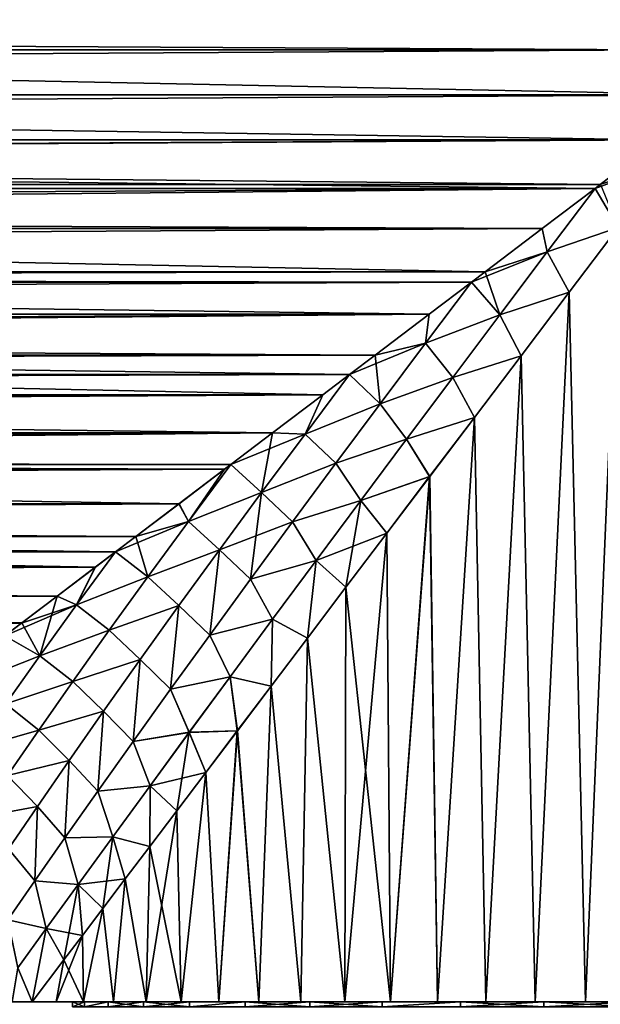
# Model space of a CAD drawing. Header units: metres. Extents: x -109 to 109, y -108 to 40.
# Tile 208 of 230: x 62 to 74, y -60 to -39. Entities that reach past the tile are written whole.
import ezdxf

# ---------------------------------------------------------------- set-up
doc = ezdxf.new("R2010")
doc.units = ezdxf.units.M
doc.layers.add('solid_K_24_42_17_000C74_XXXX', color=7, linetype='CONTINUOUS')

msp = doc.modelspace()

# ---------------------------------------------------------------- linework, layer by layer
at = {"layer": 'solid_K_24_42_17_000C74_XXXX'}
for points in [[(74.087051, -39.172718, -15.492612), (15.48271, -39.759857, -15.550629), (15.291994, -38.517078, -15.401139)], [(-75.287918, -40.082531, 15.572997), (75.287918, -40.082531, 15.572997), (74.086754, -39.172485, 15.492585)], [(-74.086754, -39.172489, 15.492585), (-75.287918, -40.082531, 15.572997), (74.086754, -39.172485, 15.492585)], [(74.087051, -39.172718, -15.492612), (75.288063, -40.082642, -15.573004), (15.48271, -39.759857, -15.550629)], [(15.48271, -39.759857, -15.550629), (76.5, -41, -15.6), (15.545517, -41, -15.6)], [(75.288063, -40.082642, -15.573004), (76.5, -41, -15.6), (15.48271, -39.759857, -15.550629)], [(75.287918, -40.082531, 15.572997), (-76.5, -41, 15.6), (76.5, -41, 15.6)], [(-75.287918, -40.082531, 15.572997), (-76.5, -41, 15.6), (75.287918, -40.082531, 15.572997)], [(76.5, -41, 15.6), (-76.5, -41, 15.6), (-75.28791, -41.917477, 15.572997)], [(75.28791, -41.917473, 15.572997), (76.5, -41, 15.6), (-75.28791, -41.917477, 15.572997)], [(75.288071, -41.917355, -15.573004), (15.482705, -42.240196, -15.550624), (15.545517, -41, -15.6)], [(76.5, -41, -15.6), (75.288071, -41.917355, -15.573004), (15.545517, -41, -15.6)], [(75.28791, -41.917473, 15.572997), (-75.28791, -41.917477, 15.572997), (-74.086739, -42.827526, 15.492584)], [(74.086739, -42.827522, 15.492584), (75.28791, -41.917473, 15.572997), (-74.086739, -42.827526, 15.492584)], [(75.288071, -41.917355, -15.573004), (74.087059, -42.827274, -15.492613), (15.482705, -42.240196, -15.550624)], [(75.472038, -42.357876, 15.566094), (75.28791, -41.917473, 15.572997), (74.086739, -42.827522, 15.492584)], [(73.978653, -42.909336, -15.482715), (15.291971, -43.483036, -15.401121), (15.482705, -42.240196, -15.550624)], [(74.087059, -42.827274, -15.492613), (73.978653, -42.909336, -15.482715), (15.482705, -42.240196, -15.550624)], [(75.472038, -42.357876, 15.566094), (74.086739, -42.827522, 15.492584), (73.978653, -42.90934, 15.482714)], [(75.472038, -42.357876, 15.566094), (73.978653, -42.90934, 15.482714), (74.453407, -43.702633, 15.465169)], [(74.086739, -42.827522, 15.492584), (-74.086739, -42.827526, 15.492584), (-73.978653, -42.909336, 15.482714)], [(73.978653, -42.90934, 15.482714), (74.086739, -42.827522, 15.492584), (-73.978653, -42.909336, 15.482714)], [(73.978653, -42.90934, 15.482714), (-73.978653, -42.909336, 15.482714), (-72.900192, -43.726192, 15.359944)], [(72.900192, -43.726189, 15.359944), (73.978653, -42.90934, 15.482714), (-72.900192, -43.726192, 15.359944)], [(73.978653, -42.909336, -15.482715), (72.900688, -43.725807, -15.360012), (15.291971, -43.483036, -15.401121)], [(73.001968, -44.201965, 15.291533), (73.978653, -42.90934, 15.482714), (72.900192, -43.726189, 15.359944)], [(73.001984, -44.201946, -15.291539), (72.900688, -43.725807, -15.360012), (73.978653, -42.909336, -15.482715)], [(73.001968, -44.201965, 15.291533), (74.453407, -43.702633, 15.465169), (73.978653, -42.90934, 15.482714)], [(73.001984, -44.201946, -15.291539), (73.978653, -42.909336, -15.482715), (74.453445, -43.702587, -15.465174)], [(74.453445, -43.702587, -15.465174), (73.978653, -42.909336, -15.482715), (74.087059, -42.827274, -15.492613)], [(71.734505, -44.6087, -15.176867), (14.966757, -44.729065, -15.147741), (15.291971, -43.483036, -15.401121)], [(72.900688, -43.725807, -15.360012), (71.734505, -44.6087, -15.176867), (15.291971, -43.483036, -15.401121)], [(72.900192, -43.726189, 15.359944), (-72.900192, -43.726192, 15.359944), (-71.733826, -44.609215, 15.176744)], [(71.733833, -44.609211, 15.176745), (72.900192, -43.726189, 15.359944), (-71.733826, -44.609215, 15.176744)], [(73.001968, -44.201965, 15.291533), (72.900192, -43.726189, 15.359944), (71.733833, -44.609211, 15.176745)], [(73.001984, -44.201946, -15.291539), (71.734505, -44.6087, -15.176867), (72.900688, -43.725807, -15.360012)], [(73.001968, -44.201965, 15.291533), (73.450531, -45.026749, 15.299044), (74.453407, -43.702633, 15.465169)], [(73.001984, -44.201946, -15.291539), (74.453445, -43.702587, -15.465174), (73.450623, -45.02663, -15.299062)], [(73.781425, -59.5, 15.361293), (74.453407, -43.702633, 15.465169), (73.450531, -45.026749, 15.299044)], [(73.781448, -59.5, -15.361298), (73.450623, -45.02663, -15.299062), (74.453445, -43.702587, -15.465174)], [(73.781425, -59.5, 15.361293), (74.817879, -59.5, 15.509047), (74.453407, -43.702633, 15.465169)], [(74.817902, -59.5, -15.509049), (73.781448, -59.5, -15.361298), (74.453445, -43.702587, -15.465174)], [(73.001968, -44.201965, 15.291533), (71.733833, -44.609211, 15.176745), (71.455009, -44.820496, 15.124941)], [(72.033127, -45.48756, 15.036926), (73.001968, -44.201965, 15.291533), (71.455009, -44.820496, 15.124941)], [(72.033165, -45.487507, -15.036937), (71.734505, -44.6087, -15.176867), (73.001984, -44.201946, -15.291539)], [(72.033127, -45.48756, 15.036926), (73.450531, -45.026749, 15.299044), (73.001968, -44.201965, 15.291533)], [(72.033165, -45.487507, -15.036937), (73.001984, -44.201946, -15.291539), (73.450623, -45.02663, -15.299062)], [(71.733833, -44.609211, 15.176745), (-71.733826, -44.609215, 15.176744), (-71.455009, -44.820492, 15.124941)], [(71.455009, -44.820496, 15.124941), (71.733833, -44.609211, 15.176745), (-71.455009, -44.820492, 15.124941)], [(70.595482, -45.47131, -14.945481), (14.497429, -45.974827, -14.785503), (14.966757, -44.729065, -15.147741)], [(71.734505, -44.6087, -15.176867), (71.455002, -44.820503, -15.124939), (14.966757, -44.729065, -15.147741)], [(71.455002, -44.820503, -15.124939), (70.595482, -45.47131, -14.945481), (14.966757, -44.729065, -15.147741)], [(72.033165, -45.487507, -15.036937), (71.455002, -44.820503, -15.124939), (71.734505, -44.6087, -15.176867)], [(71.455009, -44.820496, 15.124941), (-71.455009, -44.820492, 15.124941), (-70.594658, -45.471935, 14.945292)], [(70.594666, -45.471931, 14.945294), (71.455009, -44.820496, 15.124941), (-70.594658, -45.471935, 14.945292)], [(70.517677, -46.065674, 14.77823), (71.455009, -44.820496, 15.124941), (70.594666, -45.471931, 14.945294)], [(72.033127, -45.48756, 15.036926), (71.455009, -44.820496, 15.124941), (70.517677, -46.065674, 14.77823)], [(70.517677, -46.065662, -14.778234), (70.595482, -45.47131, -14.945481), (71.455002, -44.820503, -15.124939)], [(70.517677, -46.065662, -14.778234), (71.455002, -44.820503, -15.124939), (72.033165, -45.487507, -15.036937)], [(72.033127, -45.48756, 15.036926), (72.470123, -46.321384, 15.070504), (73.450531, -45.026749, 15.299044)], [(72.033165, -45.487507, -15.036937), (73.450623, -45.02663, -15.299062), (72.470268, -46.32119, -15.070543)], [(72.756767, -59.5, 15.144231), (73.450531, -45.026749, 15.299044), (72.470123, -46.321384, 15.070504)], [(72.756798, -59.5, -15.144238), (72.470268, -46.32119, -15.070543), (73.450623, -45.02663, -15.299062)], [(72.756767, -59.5, 15.144231), (73.781425, -59.5, 15.361293), (73.450531, -45.026749, 15.299044)], [(73.781448, -59.5, -15.361298), (72.756798, -59.5, -15.144238), (73.450623, -45.02663, -15.299062)], [(70.594666, -45.471931, 14.945294), (-70.594658, -45.471935, 14.945292), (-69.488472, -46.309757, 14.668554)], [(69.48848, -46.309753, 14.668555), (70.594666, -45.471931, 14.945294), (-69.488472, -46.309757, 14.668554)], [(70.595482, -45.47131, -14.945481), (69.489418, -46.30904, -14.668814), (14.497429, -45.974827, -14.785503)], [(70.517677, -46.065674, 14.77823), (70.594666, -45.471931, 14.945294), (69.48848, -46.309753, 14.668555)], [(70.517677, -46.065662, -14.778234), (69.489418, -46.30904, -14.668814), (70.595482, -45.47131, -14.945481)], [(70.517677, -46.065662, -14.778234), (72.033165, -45.487507, -15.036937), (71.074638, -46.763142, -14.718069)], [(71.074593, -46.763206, 14.718049), (72.033127, -45.48756, 15.036926), (70.517677, -46.065674, 14.77823)], [(71.074593, -46.763206, 14.718049), (72.470123, -46.321384, 15.070504), (72.033127, -45.48756, 15.036926)], [(71.074638, -46.763142, -14.718069), (72.033165, -45.487507, -15.036937), (72.470268, -46.32119, -15.070543)], [(68.421242, -47.117916, -14.3503), (13.867616, -47.220512, -14.306126), (14.497429, -45.974827, -14.785503)], [(68.968513, -46.703419, -14.52002), (68.421242, -47.117916, -14.3503), (14.497429, -45.974827, -14.785503)], [(69.489418, -46.30904, -14.668814), (68.968513, -46.703419, -14.52002), (14.497429, -45.974827, -14.785503)], [(70.517677, -46.065674, 14.77823), (69.48848, -46.309753, 14.668555), (68.968529, -46.703403, 14.520028)], [(69.594498, -47.298462, 14.368836), (70.517677, -46.065674, 14.77823), (68.968529, -46.703403, 14.520028)], [(69.594498, -47.298454, -14.368842), (69.489418, -46.30904, -14.668814), (70.517677, -46.065662, -14.778234)], [(69.594498, -47.298454, -14.368842), (70.517677, -46.065662, -14.778234), (71.074638, -46.763142, -14.718069)], [(71.074593, -46.763206, 14.718049), (70.517677, -46.065674, 14.77823), (69.594498, -47.298462, 14.368836)], [(69.48848, -46.309753, 14.668555), (-69.488472, -46.309757, 14.668554), (-68.968529, -46.7034, 14.520028)], [(68.968529, -46.703403, 14.520028), (69.48848, -46.309753, 14.668555), (-68.968529, -46.7034, 14.520028)], [(69.594498, -47.298454, -14.368842), (68.968513, -46.703419, -14.52002), (69.489418, -46.30904, -14.668814)], [(71.074593, -46.763206, 14.718049), (71.518723, -47.577831, 14.783332), (72.470123, -46.321384, 15.070504)], [(71.074638, -46.763142, -14.718069), (72.470268, -46.32119, -15.070543), (71.518921, -47.577579, -14.783398)], [(71.748581, -59.5, 14.858804), (72.470123, -46.321384, 15.070504), (71.518723, -47.577831, 14.783332)], [(71.748611, -59.5, -14.858812), (71.518921, -47.577579, -14.783398), (72.470268, -46.32119, -15.070543)], [(71.748581, -59.5, 14.858804), (72.756767, -59.5, 15.144231), (72.470123, -46.321384, 15.070504)], [(72.756798, -59.5, -15.144238), (71.748611, -59.5, -14.858812), (72.470268, -46.32119, -15.070543)], [(68.968529, -46.703403, 14.520028), (-68.968529, -46.7034, 14.520028), (-68.420197, -47.118698, 14.349966)], [(68.420204, -47.118694, 14.349968), (68.968529, -46.703403, 14.520028), (-68.420197, -47.118698, 14.349966)], [(68.05983, -47.917957, -14.00736), (68.421242, -47.117916, -14.3503), (68.968513, -46.703419, -14.52002)], [(68.05983, -47.917957, -14.00736), (68.968513, -46.703419, -14.52002), (69.594498, -47.298454, -14.368842)], [(68.059845, -47.917942, 14.007371), (68.968529, -46.703403, 14.520028), (68.420204, -47.118694, 14.349968)], [(69.594498, -47.298462, 14.368836), (68.968529, -46.703403, 14.520028), (68.059845, -47.917942, 14.007371)], [(69.594498, -47.298454, -14.368842), (71.074638, -46.763142, -14.718069), (70.128944, -48.025551, -14.333712)], [(70.128891, -48.025616, 14.333689), (71.074593, -46.763206, 14.718049), (69.594498, -47.298462, 14.368836)], [(70.128891, -48.025616, 14.333689), (71.518723, -47.577831, 14.783332), (71.074593, -46.763206, 14.718049)], [(70.128944, -48.025551, -14.333712), (71.074638, -46.763142, -14.718069), (71.518921, -47.577579, -14.783398)], [(68.420204, -47.118694, 14.349968), (-68.420197, -47.118698, 14.349966), (-67.395111, -47.894825, 13.99362)], [(67.395119, -47.894817, 13.993623), (68.420204, -47.118694, 14.349968), (-67.395111, -47.894825, 13.99362)], [(68.421242, -47.117916, -14.3503), (67.396217, -47.893986, -13.994033), (13.867616, -47.220512, -14.306126)], [(68.059845, -47.917942, 14.007371), (68.420204, -47.118694, 14.349968), (67.395119, -47.894817, 13.993623)], [(68.05983, -47.917957, -14.00736), (67.396217, -47.893986, -13.994033), (68.421242, -47.117916, -14.3503)], [(67.396217, -47.893986, -13.994033), (13.061337, -48.452255, -13.704886), (13.867616, -47.220512, -14.306126)], [(68.05983, -47.917957, -14.00736), (69.594498, -47.298454, -14.368842), (68.689629, -48.514141, -13.896352)], [(68.689629, -48.514145, 13.896354), (69.594498, -47.298462, 14.368836), (68.059845, -47.917942, 14.007371)], [(68.689629, -48.514141, -13.896352), (69.594498, -47.298454, -14.368842), (70.128944, -48.025551, -14.333712)], [(70.128891, -48.025616, 14.333689), (69.594498, -47.298462, 14.368836), (68.689629, -48.514145, 13.896354)], [(70.128891, -48.025616, 14.333689), (70.603142, -48.786972, 14.442543), (71.518723, -47.577831, 14.783332)], [(70.128944, -48.025551, -14.333712), (71.518921, -47.577579, -14.783398), (70.603355, -48.786678, -14.442632)], [(70.762672, -59.5, 14.506655), (71.518723, -47.577831, 14.783332), (70.603142, -48.786972, 14.442543)], [(70.762695, -59.5, -14.506666), (70.603355, -48.786678, -14.442632), (71.518921, -47.577579, -14.783398)], [(70.762672, -59.5, 14.506655), (71.748581, -59.5, 14.858804), (71.518723, -47.577831, 14.783332)], [(71.748611, -59.5, -14.858812), (70.762695, -59.5, -14.506666), (71.518921, -47.577579, -14.783398)], [(67.395119, -47.894817, 13.993623), (-67.395111, -47.894825, 13.99362), (-66.543823, -48.539597, 13.65703)], [(66.543823, -48.539597, 13.65703), (67.395119, -47.894817, 13.993623), (-66.543823, -48.539597, 13.65703)], [(67.396217, -47.893986, -13.994033), (66.543816, -48.539597, -13.65703), (13.061337, -48.452255, -13.704886)], [(67.172394, -49.113056, -13.428876), (66.543816, -48.539597, -13.65703), (67.396217, -47.893986, -13.994033)], [(68.059845, -47.917942, 14.007371), (67.395119, -47.894817, 13.993623), (66.543823, -48.539597, 13.65703)], [(68.059845, -47.917942, 14.007371), (66.543823, -48.539597, 13.65703), (67.172417, -49.113037, 13.428882)], [(67.172394, -49.113056, -13.428876), (67.396217, -47.893986, -13.994033), (68.05983, -47.917957, -14.00736)], [(67.172394, -49.113056, -13.428876), (68.05983, -47.917957, -14.00736), (68.689629, -48.514141, -13.896352)], [(68.689629, -48.514145, 13.896354), (68.059845, -47.917942, 14.007371), (67.172417, -49.113037, 13.428882)], [(68.689629, -48.514141, -13.896352), (70.128944, -48.025551, -14.333712), (69.198608, -49.271309, -13.882597)], [(69.198563, -49.271366, 13.882578), (70.128891, -48.025616, 14.333689), (68.689629, -48.514145, 13.896354)], [(69.198563, -49.271366, 13.882578), (70.603142, -48.786972, 14.442543), (70.128891, -48.025616, 14.333689)], [(69.198608, -49.271309, -13.882597), (70.128944, -48.025551, -14.333712), (70.603355, -48.786678, -14.442632)], [(66.543823, -48.539597, 13.65703), (-66.543823, -48.539597, 13.65703), (-66.416512, -48.636013, 13.603356)], [(66.416519, -48.636005, 13.60336), (66.543823, -48.539597, 13.65703), (-66.416512, -48.636013, 13.603356)], [(65.487617, -49.339493, -13.18381), (12.058306, -49.655327, -12.978648), (13.061337, -48.452255, -13.704886)], [(66.417686, -48.635117, -13.60386), (65.487617, -49.339493, -13.18381), (13.061337, -48.452255, -13.704886)], [(66.543816, -48.539597, -13.65703), (66.417686, -48.635117, -13.60386), (13.061337, -48.452255, -13.704886)], [(65.486359, -49.340446, 13.183207), (66.543823, -48.539597, 13.65703), (66.416519, -48.636005, 13.60336)], [(65.680237, -49.700901, 12.97498), (66.543823, -48.539597, 13.65703), (65.486359, -49.340446, 13.183207)], [(65.680222, -49.700901, -12.97498), (66.417686, -48.635117, -13.60386), (66.543816, -48.539597, -13.65703)], [(65.680222, -49.700901, -12.97498), (66.543816, -48.539597, -13.65703), (67.172394, -49.113056, -13.428876)], [(65.680237, -49.700901, 12.97498), (67.172417, -49.113037, 13.428882), (66.543823, -48.539597, 13.65703)], [(67.172394, -49.113056, -13.428876), (68.689629, -48.514141, -13.896352), (67.805923, -49.70903, -13.359492)], [(67.805931, -49.709026, 13.359491), (68.689629, -48.514145, 13.896354), (67.172417, -49.113037, 13.428882)], [(67.805923, -49.70903, -13.359492), (68.689629, -48.514141, -13.896352), (69.198608, -49.271309, -13.882597)], [(69.198563, -49.271366, 13.882578), (68.689629, -48.514145, 13.896354), (67.805931, -49.709026, 13.359491)], [(66.416519, -48.636005, 13.60336), (-66.416512, -48.636013, 13.603356), (-65.486351, -49.340454, 13.183203)], [(65.486359, -49.340446, 13.183207), (66.416519, -48.636005, 13.60336), (-65.486351, -49.340454, 13.183203)], [(65.680222, -49.700901, -12.97498), (65.487617, -49.339493, -13.18381), (66.417686, -48.635117, -13.60386)], [(69.198563, -49.271366, 13.882578), (69.727539, -49.943172, 14.053247), (70.603142, -48.786972, 14.442543)], [(69.198608, -49.271309, -13.882597), (70.603355, -48.786678, -14.442632), (69.727737, -49.942917, -14.053343)], [(69.801979, -59.5, 14.088858), (70.603142, -48.786972, 14.442543), (69.727539, -49.943172, 14.053247)], [(69.802002, -59.5, -14.088871), (69.727737, -49.942917, -14.053343), (70.603355, -48.786678, -14.442632)], [(69.801979, -59.5, 14.088858), (70.762672, -59.5, 14.506655), (70.603142, -48.786972, 14.442543)], [(70.762695, -59.5, -14.506666), (69.802002, -59.5, -14.088871), (70.603355, -48.786678, -14.442632)], [(65.680222, -49.700901, -12.97498), (67.172394, -49.113056, -13.428876), (66.313477, -50.281475, -12.784616)], [(65.680237, -49.700901, 12.97498), (66.313484, -50.281471, 12.784617), (67.172417, -49.113037, 13.428882)], [(66.313477, -50.281475, -12.784616), (67.172394, -49.113056, -13.428876), (66.946465, -50.879074, -12.756669)], [(67.805931, -49.709026, 13.359491), (67.172417, -49.113037, 13.428882), (66.313484, -50.281471, 12.784617)], [(67.172394, -49.113056, -13.428876), (67.805923, -49.70903, -13.359492), (66.946465, -50.879074, -12.756669)], [(65.486359, -49.340446, 13.183207), (-65.486351, -49.340454, 13.183203), (-64.606293, -50.006802, 12.73725)], [(64.6063, -50.006794, 12.737256), (65.486359, -49.340446, 13.183207), (-64.606293, -50.006802, 12.73725)], [(65.487617, -49.339493, -13.18381), (64.607674, -50.00576, -12.737987), (12.058306, -49.655327, -12.978648)], [(65.680237, -49.700901, 12.97498), (65.486359, -49.340446, 13.183207), (64.6063, -50.006794, 12.737256)], [(65.680222, -49.700901, -12.97498), (64.607674, -50.00576, -12.737987), (65.487617, -49.339493, -13.18381)], [(67.805923, -49.70903, -13.359492), (69.198608, -49.271309, -13.882597), (68.286621, -50.496521, -13.362814)], [(68.286583, -50.496563, 13.362787), (69.198563, -49.271366, 13.882578), (67.805931, -49.709026, 13.359491)], [(68.286583, -50.496563, 13.362787), (69.727539, -49.943172, 14.053247), (69.198563, -49.271366, 13.882578)], [(68.286621, -50.496521, -13.362814), (69.198608, -49.271309, -13.882597), (68.895332, -51.042034, -13.620903)], [(69.198608, -49.271309, -13.882597), (69.727737, -49.942917, -14.053343), (68.895332, -51.042034, -13.620903)], [(63.778988, -50.633324, -12.270252), (10.856013, -50.791664, -12.14427), (12.058306, -49.655327, -12.978648)], [(64.190163, -50.321934, -12.508461), (63.778988, -50.633324, -12.270252), (12.058306, -49.655327, -12.978648)], [(64.607674, -50.00576, -12.737987), (64.190163, -50.321934, -12.508461), (12.058306, -49.655327, -12.978648)], [(65.680237, -49.700901, 12.97498), (64.6063, -50.006794, 12.737256), (64.190201, -50.321907, 12.50848)], [(64.850456, -50.830776, 12.225701), (65.680237, -49.700901, 12.97498), (64.190201, -50.321907, 12.50848)], [(65.680222, -49.700901, -12.97498), (64.850456, -50.830769, -12.225703), (64.607674, -50.00576, -12.737987)], [(64.850456, -50.830776, 12.225701), (66.313484, -50.281471, 12.784617), (65.680237, -49.700901, 12.97498)], [(65.680222, -49.700901, -12.97498), (66.313477, -50.281475, -12.784616), (64.850456, -50.830769, -12.225703)], [(66.946465, -50.87907, 12.756669), (67.805931, -49.709026, 13.359491), (66.313484, -50.281471, 12.784617)], [(68.286583, -50.496563, 13.362787), (67.805931, -49.709026, 13.359491), (66.946465, -50.87907, 12.756669)], [(66.946465, -50.879074, -12.756669), (67.805923, -49.70903, -13.359492), (68.286621, -50.496521, -13.362814)], [(64.6063, -50.006794, 12.737256), (-64.606293, -50.006802, 12.73725), (-64.190201, -50.321907, 12.50848)], [(64.190201, -50.321907, 12.50848), (64.6063, -50.006794, 12.737256), (-64.190201, -50.321907, 12.50848)], [(64.850456, -50.830769, -12.225703), (64.190163, -50.321934, -12.508461), (64.607674, -50.00576, -12.737987)], [(68.286583, -50.496563, 13.362787), (68.895226, -51.042171, 13.620843), (69.727539, -49.943172, 14.053247)], [(68.871498, -59.5, -13.607571), (68.895332, -51.042034, -13.620903), (69.727737, -49.942917, -14.053343)], [(69.802002, -59.5, -14.088871), (68.871498, -59.5, -13.607571), (69.727737, -49.942917, -14.053343)], [(69.801979, -59.5, 14.088858), (69.727539, -49.943172, 14.053247), (68.895226, -51.042171, 13.620843)], [(64.190201, -50.321907, 12.50848), (-64.190201, -50.321907, 12.50848), (-63.777489, -50.634468, 12.269354)], [(63.7775, -50.63446, 12.26936), (64.190201, -50.321907, 12.50848), (-63.777489, -50.634468, 12.269354)], [(63.395424, -51.402813, -11.654039), (63.778988, -50.633324, -12.270252), (64.190163, -50.321934, -12.508461)], [(64.850456, -50.830769, -12.225703), (63.395424, -51.402813, -11.654039), (64.190163, -50.321934, -12.508461)], [(63.395458, -51.402802, 11.65405), (64.190201, -50.321907, 12.50848), (63.7775, -50.63446, 12.26936)], [(64.850456, -50.830776, 12.225701), (64.190201, -50.321907, 12.50848), (63.395458, -51.402802, 11.65405)], [(64.850456, -50.830776, 12.225701), (65.486427, -51.418457, 12.073504), (66.313484, -50.281471, 12.784617)], [(64.850456, -50.830769, -12.225703), (66.313477, -50.281475, -12.784616), (65.48642, -51.418453, -12.073504)], [(65.48642, -51.418453, -12.073504), (66.313477, -50.281475, -12.784616), (66.114479, -52.01973, -12.086287)], [(66.114479, -52.01973, 12.086289), (66.313484, -50.281471, 12.784617), (65.486427, -51.418457, 12.073504)], [(66.114479, -52.01973, 12.086289), (66.946465, -50.87907, 12.756669), (66.313484, -50.281471, 12.784617)], [(66.313477, -50.281475, -12.784616), (66.946465, -50.879074, -12.756669), (66.114479, -52.01973, -12.086287)], [(66.946465, -50.879074, -12.756669), (68.286621, -50.496521, -13.362814), (67.396156, -51.696938, -12.772103)], [(67.396118, -51.696995, 12.772076), (68.286583, -50.496563, 13.362787), (66.946465, -50.87907, 12.756669)], [(67.396118, -51.696995, 12.772076), (68.108551, -52.080948, 13.150805), (68.286583, -50.496563, 13.362787)], [(67.396156, -51.696938, -12.772103), (68.286621, -50.496521, -13.362814), (68.108513, -52.081005, -13.150776)], [(68.286621, -50.496521, -13.362814), (68.895332, -51.042034, -13.620903), (68.108513, -52.081005, -13.150776)], [(68.286583, -50.496563, 13.362787), (68.108551, -52.080948, 13.150805), (68.895226, -51.042171, 13.620843)], [(63.7775, -50.63446, 12.26936), (-63.777489, -50.634468, 12.269354), (-62.999989, -51.223274, 11.783238)], [(62.999996, -51.223267, 11.783245), (63.7775, -50.63446, 12.26936), (-62.999989, -51.223274, 11.783238)], [(62.275234, -51.772121, -11.283679), (9.461317, -51.823448, -11.234456), (10.856013, -50.791664, -12.14427)], [(63.778988, -50.633324, -12.270252), (63.001614, -51.222034, -11.784311), (10.856013, -50.791664, -12.14427)], [(63.001614, -51.222034, -11.784311), (62.275234, -51.772121, -11.283679), (10.856013, -50.791664, -12.14427)], [(63.395458, -51.402802, 11.65405), (63.7775, -50.63446, 12.26936), (62.999996, -51.223267, 11.783245)], [(63.395424, -51.402813, -11.654039), (63.001614, -51.222034, -11.784311), (63.778988, -50.633324, -12.270252)], [(64.850456, -50.830769, -12.225703), (64.06118, -51.921577, -11.409449), (63.395424, -51.402813, -11.654039)], [(64.061195, -51.921589, 11.40944), (64.850456, -50.830776, 12.225701), (63.395458, -51.402802, 11.65405)], [(64.850456, -50.830769, -12.225703), (65.48642, -51.418453, -12.073504), (64.06118, -51.921577, -11.409449)], [(64.061195, -51.921589, 11.40944), (65.486427, -51.418457, 12.073504), (64.850456, -50.830776, 12.225701)], [(67.396118, -51.696995, 12.772076), (66.946465, -50.87907, 12.756669), (66.114479, -52.01973, 12.086289)], [(66.114479, -52.01973, -12.086287), (66.946465, -50.879074, -12.756669), (67.396156, -51.696938, -12.772103)], [(68.871498, -59.5, -13.607571), (68.108513, -52.081005, -13.150776), (68.895332, -51.042034, -13.620903)], [(68.871468, -59.5, 13.607554), (68.895226, -51.042171, 13.620843), (68.108551, -52.080948, 13.150805)], [(68.871468, -59.5, 13.607554), (69.801979, -59.5, 14.088858), (68.895226, -51.042171, 13.620843)], [(62.999996, -51.223267, 11.783245), (-62.999989, -51.223274, 11.783238), (-62.273487, -51.773434, 11.282426)], [(62.273495, -51.773426, 11.282433), (62.999996, -51.223267, 11.783245), (-62.273487, -51.773434, 11.282426)], [(63.395458, -51.402802, 11.65405), (62.273495, -51.773426, 11.282433), (61.933197, -52.031109, 11.030624)], [(62.645351, -52.439407, 10.73035), (63.395458, -51.402802, 11.65405), (61.933197, -52.031109, 11.030624)], [(63.395458, -51.402802, 11.65405), (62.999996, -51.223267, 11.783245), (62.273495, -51.773426, 11.282433)], [(62.645348, -52.439404, -10.730348), (62.275234, -51.772121, -11.283679), (63.001614, -51.222034, -11.784311)], [(63.395424, -51.402813, -11.654039), (62.645348, -52.439404, -10.730348), (63.001614, -51.222034, -11.784311)], [(64.06118, -51.921577, -11.409449), (62.645348, -52.439404, -10.730348), (63.395424, -51.402813, -11.654039)], [(64.061195, -51.921589, 11.40944), (63.395458, -51.402802, 11.65405), (62.645351, -52.439407, 10.73035)], [(64.06118, -51.921577, -11.409449), (65.48642, -51.418453, -12.073504), (64.695908, -52.517841, -11.294329)], [(64.061195, -51.921589, 11.40944), (64.695915, -52.517845, 11.294322), (65.486427, -51.418457, 12.073504)], [(64.695908, -52.517841, -11.294329), (65.48642, -51.418453, -12.073504), (65.314461, -53.125031, -11.346455)], [(65.314468, -53.125027, 11.346454), (65.486427, -51.418457, 12.073504), (64.695915, -52.517845, 11.294322)], [(65.48642, -51.418453, -12.073504), (66.114479, -52.01973, -12.086287), (65.314461, -53.125031, -11.346455)], [(65.314468, -53.125027, 11.346454), (66.114479, -52.01973, 12.086289), (65.486427, -51.418457, 12.073504)], [(62.273495, -51.773426, 11.282433), (-62.273487, -51.773434, 11.282426), (-61.933201, -52.031105, 11.030625)], [(61.933197, -52.031109, 11.030624), (62.273495, -51.773426, 11.282433), (-61.933201, -52.031105, 11.030625)], [(62.275234, -51.772121, -11.283679), (61.933163, -52.031143, -11.03059), (9.461317, -51.823448, -11.234456)], [(62.645348, -52.439404, -10.730348), (61.933163, -52.031143, -11.03059), (62.275234, -51.772121, -11.283679)], [(66.114479, -52.01973, -12.086287), (67.396156, -51.696938, -12.772103), (66.530777, -52.867714, -12.108069)], [(66.530746, -52.867764, 12.108038), (67.396118, -51.696995, 12.772076), (66.114479, -52.01973, 12.086289)], [(66.530746, -52.867764, 12.108038), (67.369041, -53.057625, 12.64854), (67.396118, -51.696995, 12.772076)], [(66.530777, -52.867714, -12.108069), (67.396156, -51.696938, -12.772103), (67.36882, -53.057915, -12.648382)], [(67.396156, -51.696938, -12.772103), (68.108513, -52.081005, -13.150776), (67.36882, -53.057915, -12.648382)], [(67.396118, -51.696995, 12.772076), (67.369041, -53.057625, 12.64854), (68.108551, -52.080948, 13.150805)], [(64.06118, -51.921577, -11.409449), (63.317184, -52.966274, -10.525833), (62.645348, -52.439404, -10.730348)], [(63.317173, -52.966297, 10.525818), (64.061195, -51.921589, 11.40944), (62.645351, -52.439407, 10.73035)], [(63.317173, -52.966297, 10.525818), (64.695915, -52.517845, 11.294322), (64.061195, -51.921589, 11.40944)], [(64.06118, -51.921577, -11.409449), (64.695908, -52.517841, -11.294329), (63.317184, -52.966274, -10.525833)], [(62.645348, -52.439404, -10.730348), (61.23159, -52.998505, -10.000936), (61.933163, -52.031143, -11.03059)], [(62.645351, -52.439407, 10.73035), (61.933197, -52.031109, 11.030624), (61.231644, -52.998478, 10.00097)], [(65.314461, -53.125031, -11.346455), (66.114479, -52.01973, -12.086287), (66.530777, -52.867714, -12.108069)], [(66.530746, -52.867764, 12.108038), (66.114479, -52.01973, 12.086289), (65.314468, -53.125027, 11.346454)], [(67.97599, -59.5, -13.06527), (67.36882, -53.057915, -12.648382), (68.108513, -52.081005, -13.150776)], [(67.97596, -59.5, 13.065252), (68.108551, -52.080948, 13.150805), (67.369041, -53.057625, 12.64854)], [(67.97596, -59.5, 13.065252), (68.871468, -59.5, 13.607554), (68.108551, -52.080948, 13.150805)], [(68.871498, -59.5, -13.607571), (67.97599, -59.5, -13.06527), (68.108513, -52.081005, -13.150776)], [(62.645348, -52.439404, -10.730348), (61.950367, -53.419903, -9.740726), (61.23159, -52.998505, -10.000936)], [(61.950394, -53.419903, 9.740731), (62.645351, -52.439407, 10.73035), (61.231644, -52.998478, 10.00097)], [(63.317184, -52.966274, -10.525833), (61.950367, -53.419903, -9.740726), (62.645348, -52.439404, -10.730348)], [(63.317173, -52.966297, 10.525818), (62.645351, -52.439407, 10.73035), (61.950394, -53.419903, 9.740731)], [(63.317173, -52.966297, 10.525818), (63.946648, -53.572697, 10.445997), (64.695915, -52.517845, 11.294322)], [(63.317184, -52.966274, -10.525833), (64.695908, -52.517841, -11.294329), (63.946663, -53.572678, -10.446009)], [(64.551071, -54.18829, 10.535302), (64.695915, -52.517845, 11.294322), (63.946648, -53.572697, 10.445997)], [(63.946663, -53.572678, -10.446009), (64.695908, -52.517841, -11.294329), (64.551071, -54.188282, -10.5353)], [(64.695908, -52.517841, -11.294329), (65.314461, -53.125031, -11.346455), (64.551071, -54.188282, -10.5353)], [(64.551071, -54.18829, 10.535302), (65.314468, -53.125027, 11.346454), (64.695915, -52.517845, 11.294322)], [(63.317184, -52.966274, -10.525833), (62.624386, -53.956245, -9.575094), (61.950367, -53.419903, -9.740726)], [(62.624397, -53.956261, 9.575081), (63.317173, -52.966297, 10.525818), (61.950394, -53.419903, 9.740731)], [(63.317184, -52.966274, -10.525833), (63.946663, -53.572678, -10.446009), (62.624386, -53.956245, -9.575094)], [(62.624397, -53.956261, 9.575081), (63.946648, -53.572697, 10.445997), (63.317173, -52.966297, 10.525818)], [(65.314461, -53.125031, -11.346455), (66.530777, -52.867714, -12.108069), (65.695335, -54.002369, -11.367822)], [(65.695305, -54.002415, 11.367784), (66.530746, -52.867764, 12.108038), (65.314468, -53.125027, 11.346454)], [(65.695305, -54.002415, 11.367784), (66.677635, -53.970524, 12.119452), (66.530746, -52.867764, 12.108038)], [(65.695335, -54.002369, -11.367822), (66.530777, -52.867714, -12.108069), (66.677254, -53.971035, -12.119145)], [(66.530746, -52.867764, 12.108038), (66.677635, -53.970524, 12.119452), (67.369041, -53.057625, 12.64854)], [(66.530777, -52.867714, -12.108069), (67.36882, -53.057915, -12.648382), (66.677254, -53.971035, -12.119145)], [(65.695305, -54.002415, 11.367784), (65.314468, -53.125027, 11.346454), (64.551071, -54.18829, 10.535302)], [(64.551071, -54.188282, -10.5353), (65.314461, -53.125031, -11.346455), (65.695335, -54.002369, -11.367822)], [(67.118164, -59.5, -12.463573), (66.677254, -53.971035, -12.119145), (67.36882, -53.057915, -12.648382)], [(67.118134, -59.5, 12.463552), (67.369041, -53.057625, 12.64854), (66.677635, -53.970524, 12.119452)], [(67.118134, -59.5, 12.463552), (67.97596, -59.5, 13.065252), (67.369041, -53.057625, 12.64854)], [(67.97599, -59.5, -13.06527), (67.118164, -59.5, -12.463573), (67.36882, -53.057915, -12.648382)], [(62.624397, -53.956261, 9.575081), (61.950394, -53.419903, 9.740731), (61.316845, -54.334267, 8.686848)], [(62.624386, -53.956245, -9.575094), (61.316849, -54.334255, -8.686861), (61.950367, -53.419903, -9.740726)], [(62.624386, -53.956245, -9.575094), (63.946663, -53.572678, -10.446009), (63.244667, -54.574348, -9.527905)], [(62.624397, -53.956261, 9.575081), (63.244671, -54.574356, 9.527893), (63.946648, -53.572697, 10.445997)], [(63.244667, -54.574348, -9.527905), (63.946663, -53.572678, -10.446009), (63.83025, -55.201077, -9.651182)], [(63.830265, -55.201065, 9.651188), (63.946648, -53.572697, 10.445997), (63.244671, -54.574356, 9.527893)], [(63.946663, -53.572678, -10.446009), (64.551071, -54.188282, -10.5353), (63.83025, -55.201077, -9.651182)], [(63.830265, -55.201065, 9.651188), (64.551071, -54.18829, 10.535302), (63.946648, -53.572697, 10.445997)], [(61.989162, -54.881447, 8.558031), (62.624397, -53.956261, 9.575081), (61.316845, -54.334267, 8.686848)], [(62.624386, -53.956245, -9.575094), (61.989178, -54.88142, -8.55806), (61.316849, -54.334255, -8.686861)], [(61.989162, -54.881447, 8.558031), (63.244671, -54.574356, 9.527893), (62.624397, -53.956261, 9.575081)], [(62.624386, -53.956245, -9.575094), (63.244667, -54.574348, -9.527905), (61.989178, -54.88142, -8.55806)], [(64.551071, -54.188282, -10.5353), (65.695335, -54.002369, -11.367822), (64.894989, -55.093731, -10.54843)], [(64.894951, -55.093781, 10.548394), (65.695305, -54.002415, 11.367784), (64.551071, -54.18829, 10.535302)], [(64.894951, -55.093781, 10.548394), (66.034637, -54.819626, 11.568761), (65.695305, -54.002415, 11.367784)], [(64.894989, -55.093731, -10.54843), (65.695335, -54.002369, -11.367822), (65.439316, -55.605846, -11.000964)], [(65.695335, -54.002369, -11.367822), (66.034195, -54.820206, -11.56836), (65.439316, -55.605846, -11.000964)], [(65.695305, -54.002415, 11.367784), (66.034637, -54.819626, 11.568761), (66.677635, -53.970524, 12.119452)], [(65.695335, -54.002369, -11.367822), (66.677254, -53.971035, -12.119145), (66.034195, -54.820206, -11.56836)], [(66.302956, -59.5, -11.805944), (66.034195, -54.820206, -11.56836), (66.677254, -53.971035, -12.119145)], [(66.302933, -59.5, 11.805922), (66.677635, -53.970524, 12.119452), (66.034637, -54.819626, 11.568761)], [(66.302933, -59.5, 11.805922), (67.118134, -59.5, 12.463552), (66.677635, -53.970524, 12.119452)], [(67.118164, -59.5, -12.463573), (66.302956, -59.5, -11.805944), (66.677254, -53.971035, -12.119145)], [(63.83025, -55.201077, -9.651182), (64.551071, -54.188282, -10.5353), (64.894989, -55.093731, -10.54843)], [(64.894951, -55.093781, 10.548394), (64.551071, -54.18829, 10.535302), (63.830265, -55.201065, 9.651188)], [(61.989162, -54.881447, 8.558031), (62.596443, -55.512772, 8.53978), (63.244671, -54.574356, 9.527893)], [(61.989178, -54.88142, -8.55806), (63.244667, -54.574348, -9.527905), (62.596466, -55.512745, -8.539804)], [(63.158714, -56.153492, 8.692698), (63.244671, -54.574356, 9.527893), (62.596443, -55.512772, 8.53978)], [(62.596466, -55.512745, -8.539804), (63.244667, -54.574348, -9.527905), (63.158718, -56.153488, -8.692696)], [(63.158714, -56.153492, 8.692698), (63.830265, -55.201065, 9.651188), (63.244671, -54.574356, 9.527893)], [(63.244667, -54.574348, -9.527905), (63.83025, -55.201077, -9.651182), (63.158718, -56.153488, -8.692696)], [(64.894951, -55.093781, 10.548394), (65.43969, -55.60535, 11.001343), (66.034637, -54.819626, 11.568761)], [(65.534058, -59.5, -11.095414), (65.439316, -55.605846, -11.000964), (66.034195, -54.820206, -11.56836)], [(65.534035, -59.5, 11.095388), (66.034637, -54.819626, 11.568761), (65.43969, -55.60535, 11.001343)], [(65.534035, -59.5, 11.095388), (66.302933, -59.5, 11.805922), (66.034637, -54.819626, 11.568761)], [(66.302956, -59.5, -11.805944), (65.534058, -59.5, -11.095414), (66.034195, -54.820206, -11.56836)], [(61.989178, -54.88142, -8.55806), (62.596466, -55.512745, -8.539804), (61.418594, -55.729927, -7.476968)], [(61.418602, -55.729946, 7.476952), (62.596443, -55.512772, 8.53978), (61.989162, -54.881447, 8.558031)], [(64.136597, -56.132401, 9.646936), (63.830265, -55.201065, 9.651188), (63.158714, -56.153492, 8.692698)], [(63.158718, -56.153488, -8.692696), (63.83025, -55.201077, -9.651182), (64.136612, -56.13237, -9.646976)], [(63.83025, -55.201077, -9.651182), (64.894989, -55.093731, -10.54843), (64.136612, -56.13237, -9.646976)], [(64.136597, -56.132401, 9.646936), (64.894951, -55.093781, 10.548394), (63.830265, -55.201065, 9.651188)], [(64.136597, -56.132401, 9.646936), (64.891853, -56.328796, 10.421658), (64.894951, -55.093781, 10.548394)], [(64.136612, -56.13237, -9.646976), (64.894989, -55.093731, -10.54843), (64.891632, -56.329098, -10.421413)], [(64.894989, -55.093731, -10.54843), (65.439316, -55.605846, -11.000964), (64.891632, -56.329098, -10.421413)], [(64.894951, -55.093781, 10.548394), (64.891853, -56.328796, 10.421658), (65.43969, -55.60535, 11.001343)], [(61.418594, -55.729927, -7.476968), (62.596466, -55.512745, -8.539804), (62.009556, -56.37579, -7.482759)], [(61.418602, -55.729946, 7.476952), (62.009556, -56.375801, 7.482744), (62.596443, -55.512772, 8.53978)], [(62.009556, -56.37579, -7.482759), (62.596466, -55.512745, -8.539804), (62.544342, -57.03355, -7.659459)], [(62.544361, -57.033535, 7.659481), (62.596443, -55.512772, 8.53978), (62.009556, -56.375801, 7.482744)], [(62.596466, -55.512745, -8.539804), (63.158718, -56.153488, -8.692696), (62.544342, -57.03355, -7.659459)], [(62.544361, -57.033535, 7.659481), (63.158714, -56.153492, 8.692698), (62.596443, -55.512772, 8.53978)], [(64.813873, -59.5, -10.334124), (64.891632, -56.329098, -10.421413), (65.439316, -55.605846, -11.000964)], [(65.534058, -59.5, -11.095414), (64.813873, -59.5, -10.334124), (65.439316, -55.605846, -11.000964)], [(65.534035, -59.5, 11.095388), (65.43969, -55.60535, 11.001343), (64.891853, -56.328796, 10.421658)], [(62.544342, -57.03355, -7.659459), (63.158718, -56.153488, -8.692696), (63.427906, -57.107407, -8.660683)], [(63.427876, -57.107445, 8.660644), (63.158714, -56.153492, 8.692698), (62.544361, -57.033535, 7.659481)], [(63.427876, -57.107445, 8.660644), (64.136597, -56.132401, 9.646936), (63.158714, -56.153492, 8.692698)], [(63.158718, -56.153488, -8.692696), (64.136612, -56.13237, -9.646976), (63.427906, -57.107407, -8.660683)], [(63.427876, -57.107445, 8.660644), (64.389717, -56.99176, 9.833666), (64.136597, -56.132401, 9.646936)], [(63.427906, -57.107407, -8.660683), (64.136612, -56.13237, -9.646976), (63.931541, -57.596779, -9.24088)], [(64.136612, -56.13237, -9.646976), (64.389664, -56.991829, -9.8336), (63.931541, -57.596779, -9.24088)], [(64.136597, -56.132401, 9.646936), (64.389717, -56.99176, 9.833666), (64.891853, -56.328796, 10.421658)], [(64.136612, -56.13237, -9.646976), (64.891632, -56.329098, -10.421413), (64.389664, -56.991829, -9.8336)], [(62.009556, -56.37579, -7.482759), (62.544342, -57.03355, -7.659459), (61.996189, -57.827061, -6.552248)], [(61.996189, -57.827057, 6.552261), (62.544361, -57.033535, 7.659481), (62.009556, -56.375801, 7.482744)], [(64.813873, -59.5, -10.334124), (64.389664, -56.991829, -9.8336), (64.891632, -56.329098, -10.421413)], [(64.81385, -59.5, 10.334096), (64.891853, -56.328796, 10.421658), (64.389717, -56.99176, 9.833666)], [(64.81385, -59.5, 10.334096), (65.534035, -59.5, 11.095388), (64.891853, -56.328796, 10.421658)], [(62.778599, -58.005054, 7.58789), (62.544361, -57.033535, 7.659481), (61.996189, -57.827057, 6.552261)], [(61.996189, -57.827061, -6.552248), (62.544342, -57.03355, -7.659459), (62.77861, -58.005032, -7.587927)], [(62.544342, -57.03355, -7.659459), (63.427906, -57.107407, -8.660683), (62.77861, -58.005032, -7.587927)], [(62.778599, -58.005054, 7.58789), (63.427876, -57.107445, 8.660644), (62.544361, -57.033535, 7.659481)], [(63.427876, -57.107445, 8.660644), (63.931477, -57.59687, 9.240789), (64.389717, -56.99176, 9.833666)], [(64.146858, -59.5, 9.526798), (64.389717, -56.99176, 9.833666), (63.931477, -57.59687, 9.240789)], [(64.146881, -59.5, -9.526829), (63.931541, -57.596779, -9.24088), (64.389664, -56.991829, -9.8336)], [(64.146858, -59.5, 9.526798), (64.81385, -59.5, 10.334096), (64.389717, -56.99176, 9.833666)], [(64.813873, -59.5, -10.334124), (64.146881, -59.5, -9.526829), (64.389664, -56.991829, -9.8336)], [(62.778599, -58.005054, 7.58789), (63.514793, -58.147137, 8.645482), (63.427876, -57.107445, 8.660644)], [(62.77861, -58.005032, -7.587927), (63.427906, -57.107407, -8.660683), (63.137432, -58.645473, -8.049957)], [(63.427906, -57.107407, -8.660683), (63.514919, -58.146973, -8.645675), (63.137432, -58.645473, -8.049957)], [(63.427876, -57.107445, 8.660644), (63.514793, -58.147137, 8.645482), (63.931477, -57.59687, 9.240789)], [(63.427906, -57.107407, -8.660683), (63.931541, -57.596779, -9.24088), (63.514919, -58.146973, -8.645675)], [(63.535667, -59.5, 8.676762), (63.931477, -57.59687, 9.240789), (63.514793, -58.147137, 8.645482)], [(63.535686, -59.5, -8.67679), (63.514919, -58.146973, -8.645675), (63.931541, -57.596779, -9.24088)], [(63.535667, -59.5, 8.676762), (64.146858, -59.5, 9.526798), (63.931477, -57.59687, 9.240789)], [(64.146881, -59.5, -9.526829), (63.535686, -59.5, -8.67679), (63.931541, -57.596779, -9.24088)], [(62.199799, -58.809177, 6.428227), (62.778599, -58.005054, 7.58789), (61.996189, -57.827057, 6.552261)], [(61.996189, -57.827061, -6.552248), (62.77861, -58.005032, -7.587927), (62.199818, -58.809155, -6.428257)], [(62.199799, -58.809177, 6.428227), (62.490444, -59.5, 6.8624), (62.778599, -58.005054, 7.58789)], [(62.199818, -58.809155, -6.428257), (62.77861, -58.005032, -7.587927), (62.490463, -59.5, -6.862435)], [(62.778599, -58.005054, 7.58789), (62.490444, -59.5, 6.8624), (63.137299, -58.645649, 8.049731)], [(62.77861, -58.005032, -7.587927), (63.137432, -58.645473, -8.049957), (62.490463, -59.5, -6.862435)], [(62.778599, -58.005054, 7.58789), (63.137299, -58.645649, 8.049731), (63.514793, -58.147137, 8.645482)], [(62.982357, -59.5, -7.786736), (63.137432, -58.645473, -8.049957), (63.514919, -58.146973, -8.645675)], [(63.535686, -59.5, -8.67679), (62.982357, -59.5, -7.786736), (63.514919, -58.146973, -8.645675)], [(63.535667, -59.5, 8.676762), (63.514793, -58.147137, 8.645482), (63.137299, -58.645649, 8.049731)], [(62.079506, -59.5, 6.008896), (62.490444, -59.5, 6.8624), (62.199799, -58.809177, 6.428227)], [(62.07954, -59.5, -6.009558), (62.199818, -58.809155, -6.428257), (62.490463, -59.5, -6.862435)], [(62.982346, -59.5, 7.786715), (63.137299, -58.645649, 8.049731), (62.490444, -59.5, 6.8624)], [(62.982357, -59.5, -7.786736), (62.490463, -59.5, -6.862435), (63.137432, -58.645473, -8.049957)], [(62.982346, -59.5, 7.786715), (63.535667, -59.5, 8.676762), (63.137299, -58.645649, 8.049731)], [(62.079506, -59.5, 6.008896), (62.490463, -59.5, -6.862435), (62.490444, -59.5, 6.8624)], [(62.07954, -59.5, -6.009558), (62.490463, -59.5, -6.862435), (62.079506, -59.5, 6.008896)], [(62.982357, -59.5, -7.786736), (62.982346, -59.5, 7.786715), (62.490444, -59.5, 6.8624)], [(62.982357, -59.5, -7.786736), (62.490444, -59.5, 6.8624), (62.490463, -59.5, -6.862435)], [(63.310841, -59.5, 0.902474), (63.535667, -59.5, 8.676762), (62.982346, -59.5, 7.786715)], [(63.535686, -59.5, -8.67679), (62.982346, -59.5, 7.786715), (62.982357, -59.5, -7.786736)], [(63.310841, -59.5, -0.902474), (62.982346, -59.5, 7.786715), (63.535686, -59.5, -8.67679)], [(63.310841, -59.5, 0.902474), (62.982346, -59.5, 7.786715), (63.310841, -59.5, -0.902474)], [(63.310825, -59.599998, -0.902183), (63.310841, -59.5, -0.902474), (63.556522, -59.5, -2.689663)], [(63.556522, -59.599998, -2.689735), (63.310825, -59.599998, -0.902183), (63.556522, -59.5, -2.689663)], [(63.310825, -59.599998, 0.902183), (63.310841, -59.5, 0.902474), (63.310841, -59.5, -0.902474)], [(63.310825, -59.599998, -0.902183), (63.310825, -59.599998, 0.902183), (63.310841, -59.5, -0.902474)], [(63.310825, -59.599998, 0.902183), (63.556522, -59.599998, 2.689735), (63.310841, -59.5, 0.902474)], [(63.556522, -59.5, 2.689663), (63.535667, -59.5, 8.676762), (63.310841, -59.5, 0.902474)], [(63.310841, -59.5, -0.902474), (63.535686, -59.5, -8.67679), (63.556522, -59.5, -2.689663)], [(63.556522, -59.599998, 2.689735), (63.556522, -59.5, 2.689663), (63.310841, -59.5, 0.902474)], [(64.043228, -59.5, 4.426906), (64.146858, -59.5, 9.526798), (63.535667, -59.5, 8.676762)], [(64.043228, -59.5, 4.426906), (63.535667, -59.5, 8.676762), (63.556522, -59.5, 2.689663)], [(63.556522, -59.5, -2.689663), (63.535686, -59.5, -8.67679), (64.146881, -59.5, -9.526829)], [(63.556522, -59.5, -2.689663), (64.146881, -59.5, -9.526829), (64.043228, -59.5, -4.426906)], [(63.556522, -59.599998, -2.689735), (63.556522, -59.5, -2.689663), (64.043228, -59.5, -4.426906)], [(64.043327, -59.599998, -4.427159), (63.556522, -59.599998, -2.689735), (64.043228, -59.5, -4.426906)], [(63.556522, -59.599998, 2.689735), (64.043228, -59.5, 4.426906), (63.556522, -59.5, 2.689663)], [(63.556522, -59.599998, 2.689735), (64.043327, -59.599998, 4.427159), (64.043228, -59.5, 4.426906)], [(64.762375, -59.5, 6.082458), (64.146858, -59.5, 9.526798), (64.043228, -59.5, 4.426906)], [(64.043228, -59.5, -4.426906), (64.146881, -59.5, -9.526829), (64.762375, -59.5, -6.082458)], [(64.043327, -59.599998, -4.427159), (64.043228, -59.5, -4.426906), (64.762375, -59.5, -6.082458)], [(64.762169, -59.599998, 6.082079), (64.762375, -59.5, 6.082458), (64.043228, -59.5, 4.426906)], [(64.043327, -59.599998, 4.427159), (64.762169, -59.599998, 6.082079), (64.043228, -59.5, 4.426906)], [(64.762169, -59.599998, -6.082079), (64.043327, -59.599998, -4.427159), (64.762375, -59.5, -6.082458)], [(64.762375, -59.5, 6.082458), (64.81385, -59.5, 10.334096), (64.146858, -59.5, 9.526798)], [(64.762375, -59.5, -6.082458), (64.146881, -59.5, -9.526829), (64.813873, -59.5, -10.334124)], [(64.762169, -59.599998, -6.082079), (64.762375, -59.5, -6.082458), (65.699631, -59.5, -7.623651)], [(65.699638, -59.599998, -7.623682), (64.762169, -59.599998, -6.082079), (65.699631, -59.5, -7.623651)], [(64.762169, -59.599998, 6.082079), (65.699638, -59.599998, 7.623682), (64.762375, -59.5, 6.082458)], [(65.699631, -59.5, 7.623651), (64.81385, -59.5, 10.334096), (64.762375, -59.5, 6.082458)], [(64.762375, -59.5, -6.082458), (64.813873, -59.5, -10.334124), (65.534058, -59.5, -11.095414)], [(64.762375, -59.5, -6.082458), (65.534058, -59.5, -11.095414), (65.699631, -59.5, -7.623651)], [(65.699638, -59.599998, 7.623682), (65.699631, -59.5, 7.623651), (64.762375, -59.5, 6.082458)], [(65.699631, -59.5, 7.623651), (65.534035, -59.5, 11.095388), (64.81385, -59.5, 10.334096)], [(65.699631, -59.5, 7.623651), (66.302933, -59.5, 11.805922), (65.534035, -59.5, 11.095388)], [(65.699631, -59.5, -7.623651), (65.534058, -59.5, -11.095414), (66.302956, -59.5, -11.805944)], [(66.838181, -59.5, 9.023186), (66.302933, -59.5, 11.805922), (65.699631, -59.5, 7.623651)], [(65.699631, -59.5, -7.623651), (66.302956, -59.5, -11.805944), (66.838181, -59.5, -9.023186)], [(65.699638, -59.599998, -7.623682), (65.699631, -59.5, -7.623651), (66.838181, -59.5, -9.023186)], [(65.699638, -59.599998, 7.623682), (66.838181, -59.5, 9.023186), (65.699631, -59.5, 7.623651)], [(66.83831, -59.599998, -9.02331), (65.699638, -59.599998, -7.623682), (66.838181, -59.5, -9.023186)], [(65.699638, -59.599998, 7.623682), (66.83831, -59.599998, 9.02331), (66.838181, -59.5, 9.023186)], [(66.838181, -59.5, 9.023186), (67.118134, -59.5, 12.463552), (66.302933, -59.5, 11.805922)], [(66.838181, -59.5, -9.023186), (66.302956, -59.5, -11.805944), (67.118164, -59.5, -12.463573)], [(68.157433, -59.5, 10.255229), (67.118134, -59.5, 12.463552), (66.838181, -59.5, 9.023186)], [(66.838181, -59.5, -9.023186), (67.118164, -59.5, -12.463573), (67.97599, -59.5, -13.06527)], [(66.838181, -59.5, -9.023186), (67.97599, -59.5, -13.06527), (68.157433, -59.5, -10.255229)], [(66.83831, -59.599998, -9.02331), (66.838181, -59.5, -9.023186), (68.157433, -59.5, -10.255229)], [(68.15699, -59.599998, 10.254874), (68.157433, -59.5, 10.255229), (66.838181, -59.5, 9.023186)], [(66.83831, -59.599998, 9.02331), (68.15699, -59.599998, 10.254874), (66.838181, -59.5, 9.023186)], [(68.15699, -59.599998, -10.254874), (66.83831, -59.599998, -9.02331), (68.157433, -59.5, -10.255229)], [(68.157433, -59.5, 10.255229), (67.97596, -59.5, 13.065252), (67.118134, -59.5, 12.463552)], [(68.157433, -59.5, 10.255229), (68.871468, -59.5, 13.607554), (67.97596, -59.5, 13.065252)], [(68.157433, -59.5, -10.255229), (67.97599, -59.5, -13.06527), (68.871498, -59.5, -13.607571)], [(68.15699, -59.599998, -10.254874), (68.157433, -59.5, -10.255229), (69.630966, -59.5, -11.295341)], [(69.631096, -59.599998, -11.295417), (68.15699, -59.599998, -10.254874), (69.630966, -59.5, -11.295341)], [(68.15699, -59.599998, 10.254874), (69.631096, -59.599998, 11.295417), (68.157433, -59.5, 10.255229)], [(69.630966, -59.5, 11.295341), (68.871468, -59.5, 13.607554), (68.157433, -59.5, 10.255229)], [(68.157433, -59.5, -10.255229), (68.871498, -59.5, -13.607571), (69.630966, -59.5, -11.295341)], [(69.631096, -59.599998, 11.295417), (69.630966, -59.5, 11.295341), (68.157433, -59.5, 10.255229)], [(69.630966, -59.5, 11.295341), (69.801979, -59.5, 14.088858), (68.871468, -59.5, 13.607554)], [(69.630966, -59.5, -11.295341), (68.871498, -59.5, -13.607571), (69.802002, -59.5, -14.088871)], [(71.232956, -59.5, 12.125457), (69.801979, -59.5, 14.088858), (69.630966, -59.5, 11.295341)], [(69.630966, -59.5, -11.295341), (69.802002, -59.5, -14.088871), (70.762695, -59.5, -14.506666)], [(69.630966, -59.5, -11.295341), (70.762695, -59.5, -14.506666), (71.232956, -59.5, -12.125457)], [(69.631096, -59.599998, -11.295417), (69.630966, -59.5, -11.295341), (71.232956, -59.5, -12.125457)], [(69.631096, -59.599998, 11.295417), (71.232956, -59.5, 12.125457), (69.630966, -59.5, 11.295341)], [(71.23317, -59.599998, -12.125541), (69.631096, -59.599998, -11.295417), (71.232956, -59.5, -12.125457)], [(69.631096, -59.599998, 11.295417), (71.23317, -59.599998, 12.125541), (71.232956, -59.5, 12.125457)], [(71.232956, -59.5, 12.125457), (70.762672, -59.5, 14.506655), (69.801979, -59.5, 14.088858)], [(71.232956, -59.5, 12.125457), (71.748581, -59.5, 14.858804), (70.762672, -59.5, 14.506655)], [(71.232956, -59.5, -12.125457), (70.762695, -59.5, -14.506666), (71.748611, -59.5, -14.858812)], [(72.933754, -59.5, 12.729893), (71.748581, -59.5, 14.858804), (71.232956, -59.5, 12.125457)], [(71.232956, -59.5, -12.125457), (71.748611, -59.5, -14.858812), (72.756798, -59.5, -15.144238)], [(71.232956, -59.5, -12.125457), (72.756798, -59.5, -15.144238), (72.933754, -59.5, -12.729893)], [(71.23317, -59.599998, -12.125541), (71.232956, -59.5, -12.125457), (72.933754, -59.5, -12.729893)], [(72.933342, -59.599998, 12.729778), (72.933754, -59.5, 12.729893), (71.232956, -59.5, 12.125457)], [(71.23317, -59.599998, 12.125541), (72.933342, -59.599998, 12.729778), (71.232956, -59.5, 12.125457)], [(72.933342, -59.599998, -12.729778), (71.23317, -59.599998, -12.125541), (72.933754, -59.5, -12.729893)], [(72.933754, -59.5, 12.729893), (72.756767, -59.5, 15.144231), (71.748581, -59.5, 14.858804)], [(72.933754, -59.5, 12.729893), (73.781425, -59.5, 15.361293), (72.756767, -59.5, 15.144231)], [(72.933754, -59.5, -12.729893), (72.756798, -59.5, -15.144238), (73.781448, -59.5, -15.361298)], [(72.933342, -59.599998, -12.729778), (72.933754, -59.5, -12.729893), (74.69957, -59.5, -13.096827)], [(74.699928, -59.599998, -13.096874), (72.933342, -59.599998, -12.729778), (74.69957, -59.5, -13.096827)], [(72.933342, -59.599998, 12.729778), (74.699928, -59.599998, 13.096874), (72.933754, -59.5, 12.729893)], [(74.69957, -59.5, 13.096827), (73.781425, -59.5, 15.361293), (72.933754, -59.5, 12.729893)], [(72.933754, -59.5, -12.729893), (73.781448, -59.5, -15.361298), (74.69957, -59.5, -13.096827)], [(74.699928, -59.599998, 13.096874), (74.69957, -59.5, 13.096827), (72.933754, -59.5, 12.729893)], [(74.69957, -59.5, 13.096827), (74.817879, -59.5, 15.509047), (73.781425, -59.5, 15.361293)], [(74.69957, -59.5, -13.096827), (73.781448, -59.5, -15.361298), (74.817902, -59.5, -15.509049)]]:
    msp.add_3dface(points, dxfattribs=at)

doc.saveas('drawing.dxf')
